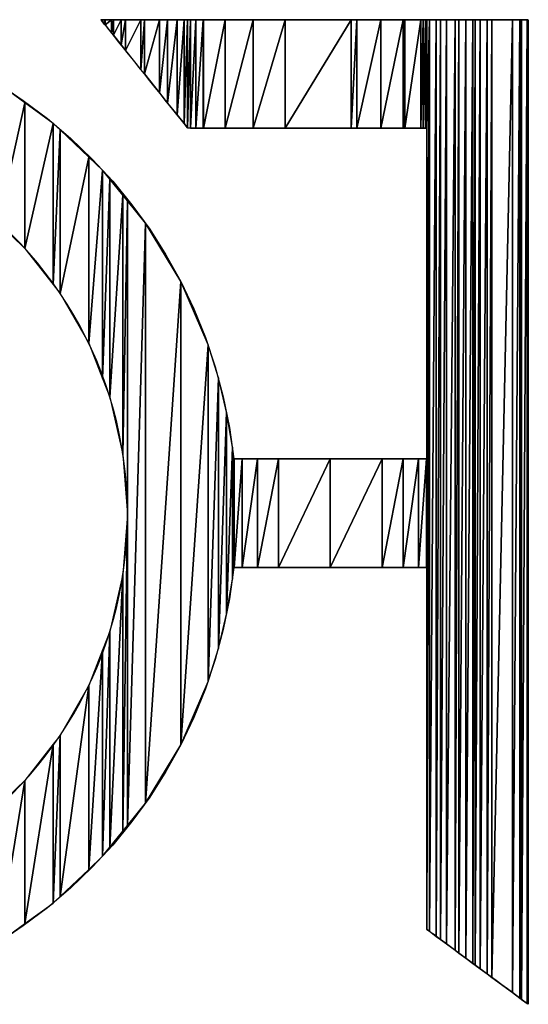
# Model space of a CAD drawing. Extents: x -35 to 121, y -31 to 50.
# Tile 6 of 13: x -6.03 to -4.28, y 27.41 to 30.8. Entities that reach past the tile are written whole.
import ezdxf

# ---------------------------------------------------------------- set-up
doc = ezdxf.new("R2010")
doc.units = 0
doc.layers.add('BG_SILKSCREEN_BOTTOM', color=3, linetype='CONTINUOUS')

msp = doc.modelspace()

# ---------------------------------------------------------------- linework, layer by layer
at = {"layer": 'BG_SILKSCREEN_BOTTOM'}
for points in [[(-5.754472, 30.803266), (-5.747868, 30.803266)], [(-5.752948, 30.801234), (-5.754472, 30.803266)], [(-5.75371, 30.80225), (-5.75371, 30.803266)], [(-5.741772, 30.803266), (-5.75371, 30.80225)], [(-5.75371, 30.803266), (-5.75371, 30.80225)], [(-5.741772, 30.803266), (-5.75371, 30.803266)], [(-5.75371, 30.80225), (-5.741772, 30.803266)], [(-5.75371, 30.80225), (-5.741772, 30.787264)], [(-5.74863, 30.7959), (-5.752948, 30.801234)], [(-5.741772, 30.787264), (-5.74863, 30.7959)], [(-5.747868, 30.803266), (-5.729326, 30.803266)], [(-5.739994, 30.803266), (-5.741772, 30.787264)], [(-5.741772, 30.803266), (-5.741772, 30.787264)], [(-5.739994, 30.803266), (-5.741772, 30.803266)], [(-5.741772, 30.787264), (-5.739994, 30.803266)], [(-5.741772, 30.787264), (-5.741772, 30.803266)], [(-5.717642, 30.803266), (-5.739994, 30.785232)], [(-5.739994, 30.803266), (-5.739994, 30.785232)], [(-5.717642, 30.803266), (-5.739994, 30.803266)], [(-5.739994, 30.785232), (-5.717642, 30.803266)], [(-5.739994, 30.785232), (-5.739994, 30.803266)], [(-5.729326, 30.803266), (-5.6991, 30.803266)], [(-5.711546, 30.803266), (-5.717642, 30.757292)], [(-5.717642, 30.803266), (-5.717642, 30.757292)], [(-5.711546, 30.803266), (-5.717642, 30.803266)], [(-5.717642, 30.757292), (-5.711546, 30.803266)], [(-5.717642, 30.757292), (-5.717642, 30.803266)], [(-5.68513, 30.803266), (-5.711546, 30.749672)], [(-5.711546, 30.803266), (-5.711546, 30.749672)], [(-5.68513, 30.803266), (-5.711546, 30.803266)], [(-5.711546, 30.749672), (-5.68513, 30.803266)], [(-5.711546, 30.749672), (-5.711546, 30.803266)], [(-5.6991, 30.803266), (-5.658968, 30.803266)], [(-5.66989, 30.803266), (-5.68513, 30.716398)], [(-5.68513, 30.803266), (-5.68513, 30.716398)], [(-5.66989, 30.803266), (-5.68513, 30.803266)], [(-5.68513, 30.716398), (-5.66989, 30.803266)], [(-5.68513, 30.716398), (-5.68513, 30.803266)], [(-5.61655, 30.803266), (-5.66989, 30.697348)], [(-5.66989, 30.803266), (-5.66989, 30.697348)], [(-5.61655, 30.803266), (-5.66989, 30.803266)], [(-5.66989, 30.697348), (-5.61655, 30.803266)], [(-5.66989, 30.697348), (-5.66989, 30.803266)], [(-5.658968, 30.803266), (-5.609946, 30.803266)], [(-5.604866, 30.803266), (-5.61655, 30.6308)], [(-5.61655, 30.803266), (-5.61655, 30.6308)], [(-5.604866, 30.803266), (-5.61655, 30.803266)], [(-5.61655, 30.6308), (-5.604866, 30.803266)], [(-5.61655, 30.6308), (-5.61655, 30.803266)], [(-5.609946, 30.803266), (-5.55305, 30.803266)], [(-5.55305, 30.803266), (-5.604866, 30.616068)], [(-5.604866, 30.803266), (-5.604866, 30.616068)], [(-5.55305, 30.803266), (-5.604866, 30.803266)], [(-5.604866, 30.616068), (-5.55305, 30.803266)], [(-5.604866, 30.616068), (-5.604866, 30.803266)], [(-5.55305, 30.803266), (-5.489296, 30.803266)], [(-5.524602, 30.803266), (-5.55305, 30.551298)], [(-5.55305, 30.803266), (-5.55305, 30.551298)], [(-5.524602, 30.803266), (-5.55305, 30.803266)], [(-5.55305, 30.551298), (-5.524602, 30.803266)], [(-5.55305, 30.551298), (-5.55305, 30.803266)], [(-5.491836, 30.803266), (-5.524602, 30.515738)], [(-5.524602, 30.803266), (-5.524602, 30.515738)], [(-5.491836, 30.803266), (-5.524602, 30.803266)], [(-5.524602, 30.515738), (-5.491836, 30.803266)], [(-5.524602, 30.515738), (-5.524602, 30.803266)], [(-5.46796, 30.803266), (-5.491836, 30.474844)], [(-5.491836, 30.803266), (-5.491836, 30.474844)], [(-5.46796, 30.803266), (-5.491836, 30.803266)], [(-5.491836, 30.474844), (-5.46796, 30.803266)], [(-5.491836, 30.474844), (-5.491836, 30.803266)], [(-5.489296, 30.803266), (-5.420208, 30.803266)], [(-5.455768, 30.803266), (-5.46796, 30.444872)], [(-5.46796, 30.803266), (-5.46796, 30.444872)], [(-5.455768, 30.803266), (-5.46796, 30.803266)], [(-5.46796, 30.444872), (-5.455768, 30.803266)], [(-5.46796, 30.444872), (-5.46796, 30.803266)], [(-5.445608, 30.803266), (-5.455768, 30.429886)], [(-5.455768, 30.803266), (-5.455768, 30.429886)], [(-5.445608, 30.803266), (-5.455768, 30.803266)], [(-5.455768, 30.429886), (-5.445608, 30.803266)], [(-5.455768, 30.429886), (-5.455768, 30.803266)], [(-5.427574, 30.803266), (-5.445608, 30.42887)], [(-5.445608, 30.803266), (-5.445608, 30.42887)], [(-5.427574, 30.803266), (-5.445608, 30.803266)], [(-5.445608, 30.42887), (-5.427574, 30.803266)], [(-5.445608, 30.42887), (-5.445608, 30.803266)], [(-5.402174, 30.803266), (-5.427574, 30.42887)], [(-5.402174, 30.803266), (-5.427574, 30.803266)], [(-5.427574, 30.42887), (-5.402174, 30.803266)], [(-5.427574, 30.803266), (-5.427574, 30.42887)], [(-5.427574, 30.42887), (-5.427574, 30.803266)], [(-5.420208, 30.803266), (-5.346548, 30.803266)], [(-5.400904, 30.803266), (-5.402174, 30.42887)], [(-5.402174, 30.803266), (-5.402174, 30.42887)], [(-5.400904, 30.803266), (-5.402174, 30.803266)], [(-5.402174, 30.42887), (-5.400904, 30.803266)], [(-5.402174, 30.42887), (-5.402174, 30.803266)], [(-5.326228, 30.803266), (-5.400904, 30.42887)], [(-5.400904, 30.803266), (-5.400904, 30.42887)], [(-5.326228, 30.803266), (-5.400904, 30.803266)], [(-5.400904, 30.42887), (-5.326228, 30.803266)], [(-5.400904, 30.42887), (-5.400904, 30.803266)], [(-5.346548, 30.803266), (-5.269332, 30.803266)], [(-5.229962, 30.803266), (-5.326228, 30.42887)], [(-5.326228, 30.803266), (-5.326228, 30.42887)], [(-5.229962, 30.803266), (-5.326228, 30.803266)], [(-5.326228, 30.42887), (-5.229962, 30.803266)], [(-5.326228, 30.42887), (-5.326228, 30.803266)], [(-5.269332, 30.803266), (-5.190084, 30.803266)], [(-5.229962, 30.42887), (-5.229962, 30.803266)], [(-5.229962, 30.42887), (-5.229962, 30.803266)], [(-5.11998, 30.803266), (-5.229962, 30.42887)], [(-5.229962, 30.803266), (-5.229962, 30.42887)], [(-5.11998, 30.803266), (-5.229962, 30.803266)], [(-5.229962, 30.42887), (-5.11998, 30.803266)], [(-5.229962, 30.42887), (-5.229962, 30.803266)], [(-5.190084, 30.803266), (-5.109566, 30.803266)], [(-4.891888, 30.803266), (-5.11998, 30.42887)], [(-5.11998, 30.803266), (-5.11998, 30.42887)], [(-4.891888, 30.803266), (-5.11998, 30.803266)], [(-5.11998, 30.42887), (-4.891888, 30.803266)], [(-5.11998, 30.42887), (-5.11998, 30.803266)], [(-5.109566, 30.803266), (-5.029302, 30.803266)], [(-5.029302, 30.803266), (-4.9498, 30.803266)], [(-4.9498, 30.803266), (-4.872838, 30.803266)], [(-4.872838, 30.803266), (-4.891888, 30.42887)], [(-4.891888, 30.803266), (-4.891888, 30.42887)], [(-4.872838, 30.803266), (-4.891888, 30.803266)], [(-4.891888, 30.42887), (-4.872838, 30.803266)], [(-4.891888, 30.42887), (-4.891888, 30.803266)], [(-4.872838, 30.803266), (-4.799178, 30.803266)], [(-4.790034, 30.803266), (-4.872838, 30.42887)], [(-4.872838, 30.803266), (-4.872838, 30.42887)], [(-4.790034, 30.803266), (-4.872838, 30.803266)], [(-4.872838, 30.42887), (-4.790034, 30.803266)], [(-4.872838, 30.42887), (-4.872838, 30.803266)], [(-4.799178, 30.803266), (-4.73009, 30.803266)], [(-4.71358, 30.803266), (-4.790034, 30.42887)], [(-4.790034, 30.803266), (-4.790034, 30.42887)], [(-4.71358, 30.803266), (-4.790034, 30.803266)], [(-4.790034, 30.42887), (-4.71358, 30.803266)], [(-4.790034, 30.42887), (-4.790034, 30.803266)], [(-4.73009, 30.803266), (-4.666336, 30.803266)], [(-4.70723, 30.803266), (-4.71358, 30.42887)], [(-4.71358, 30.803266), (-4.71358, 30.42887)], [(-4.70723, 30.803266), (-4.71358, 30.803266)], [(-4.71358, 30.42887), (-4.70723, 30.803266)], [(-4.71358, 30.42887), (-4.71358, 30.803266)], [(-4.651604, 30.803266), (-4.70723, 30.42887)], [(-4.70723, 30.803266), (-4.70723, 30.42887)], [(-4.651604, 30.803266), (-4.70723, 30.803266)], [(-4.70723, 30.42887), (-4.651604, 30.803266)], [(-4.70723, 30.42887), (-4.70723, 30.803266)], [(-4.666336, 30.803266), (-4.60944, 30.803266)], [(-4.644238, 30.803266), (-4.651604, 30.42887)], [(-4.651604, 30.803266), (-4.651604, 30.42887)], [(-4.644238, 30.803266), (-4.651604, 30.803266)], [(-4.651604, 30.42887), (-4.644238, 30.803266)], [(-4.651604, 30.42887), (-4.651604, 30.803266)], [(-4.636618, 30.803266), (-4.644238, 30.42887)], [(-4.644238, 30.803266), (-4.644238, 30.42887)], [(-4.636618, 30.803266), (-4.644238, 30.803266)], [(-4.644238, 30.42887), (-4.636618, 30.803266)], [(-4.644238, 30.42887), (-4.644238, 30.803266)], [(-4.631284, 30.803266), (-4.636618, 30.42887)], [(-4.636618, 30.803266), (-4.636618, 30.42887)], [(-4.631284, 30.803266), (-4.636618, 30.803266)], [(-4.636618, 30.42887), (-4.631284, 30.803266)], [(-4.636618, 30.42887), (-4.636618, 30.803266)], [(-4.631284, 30.803266), (-4.631284, 30.42887)], [(-4.622648, 30.803266), (-4.631284, 30.803266)], [(-4.631284, 30.42887), (-4.622648, 30.803266)], [(-4.631284, 30.42887), (-4.631284, 30.803266)], [(-4.622648, 30.803266), (-4.631284, 28.91376)], [(-4.622648, 30.803266), (-4.631284, 29.28968)], [(-4.631284, 28.91376), (-4.622648, 30.803266)], [(-4.622648, 30.803266), (-4.631284, 30.42887)], [(-4.631284, 29.28968), (-4.622648, 30.803266)], [(-4.622648, 30.803266), (-4.631284, 27.66662)], [(-4.631284, 27.66662), (-4.622648, 30.803266)], [(-4.599026, 30.803266), (-4.622648, 30.803266)], [(-4.599026, 30.803266), (-4.622648, 27.66027)], [(-4.622648, 30.803266), (-4.622648, 27.66027)], [(-4.622648, 27.66027), (-4.599026, 30.803266)], [(-4.622648, 27.66027), (-4.622648, 30.803266)], [(-4.60944, 30.803266), (-4.560418, 30.803266)], [(-4.583786, 30.803266), (-4.599026, 30.803266)], [(-4.583786, 30.803266), (-4.599026, 27.642744)], [(-4.599026, 30.803266), (-4.599026, 27.642744)], [(-4.599026, 27.642744), (-4.583786, 30.803266)], [(-4.599026, 27.642744), (-4.599026, 30.803266)], [(-4.56372, 30.803266), (-4.583786, 30.803266)], [(-4.56372, 30.803266), (-4.583786, 27.631568)], [(-4.583786, 30.803266), (-4.583786, 27.631568)], [(-4.583786, 27.631568), (-4.56372, 30.803266)], [(-4.583786, 27.631568), (-4.583786, 30.803266)], [(-4.534256, 30.803266), (-4.56372, 30.803266)], [(-4.534256, 30.803266), (-4.56372, 27.616836)], [(-4.56372, 30.803266), (-4.56372, 27.616836)], [(-4.56372, 27.616836), (-4.534256, 30.803266)], [(-4.56372, 27.616836), (-4.56372, 30.803266)], [(-4.560418, 30.803266), (-4.520286, 30.803266)], [(-4.520794, 30.803266), (-4.534256, 30.803266)], [(-4.520794, 30.803266), (-4.534256, 27.594738)], [(-4.534256, 30.803266), (-4.534256, 27.594738)], [(-4.534256, 27.594738), (-4.520794, 30.803266)], [(-4.534256, 27.594738), (-4.534256, 30.803266)], [(-4.496918, 30.803266), (-4.520794, 30.803266)], [(-4.496918, 30.803266), (-4.520794, 27.585086)], [(-4.520794, 30.803266), (-4.520794, 27.585086)], [(-4.520794, 27.585086), (-4.496918, 30.803266)], [(-4.520794, 27.585086), (-4.520794, 30.803266)], [(-4.520286, 30.803266), (-4.490314, 30.803266)], [(-4.473042, 30.803266), (-4.496918, 30.803266)], [(-4.473042, 30.803266), (-4.496918, 27.567306)], [(-4.496918, 30.803266), (-4.496918, 27.567306)], [(-4.496918, 27.567306), (-4.473042, 30.803266)], [(-4.496918, 27.567306), (-4.496918, 30.803266)], [(-4.490314, 30.803266), (-4.471518, 30.803266)], [(-4.464914, 30.803266), (-4.473042, 30.803266)], [(-4.464914, 30.803266), (-4.473042, 27.54978)], [(-4.473042, 30.803266), (-4.473042, 27.54978)], [(-4.473042, 27.54978), (-4.464914, 30.803266)], [(-4.473042, 27.54978), (-4.473042, 30.803266)], [(-4.471518, 30.803266), (-4.464914, 30.803266)], [(-4.464914, 30.803266), (-4.463898, 30.803266)], [(-4.447896, 30.803266), (-4.464914, 30.803266)], [(-4.447896, 30.803266), (-4.464914, 27.543684)], [(-4.464914, 30.803266), (-4.464914, 27.543684)], [(-4.464914, 27.543684), (-4.447896, 30.803266)], [(-4.464914, 27.543684), (-4.464914, 30.803266)], [(-4.463898, 30.803266), (-4.461358, 30.803266)], [(-4.461358, 30.803266), (-4.45704, 30.803266)], [(-4.45704, 30.803266), (-4.451452, 30.803266)], [(-4.451452, 30.803266), (-4.44434, 30.803266)], [(-4.42402, 30.803266), (-4.447896, 30.803266)], [(-4.42402, 30.803266), (-4.447896, 27.531238)], [(-4.447896, 30.803266), (-4.447896, 27.531238)], [(-4.447896, 27.531238), (-4.42402, 30.803266)], [(-4.447896, 27.531238), (-4.447896, 30.803266)], [(-4.44434, 30.803266), (-4.436212, 30.803266)], [(-4.436212, 30.803266), (-4.427322, 30.803266)], [(-4.427322, 30.803266), (-4.417416, 30.803266)], [(-4.407002, 30.803266), (-4.42402, 30.803266)], [(-4.407002, 30.803266), (-4.42402, 27.513458)], [(-4.42402, 30.803266), (-4.42402, 27.513458)], [(-4.42402, 27.513458), (-4.407002, 30.803266)], [(-4.42402, 27.513458), (-4.42402, 30.803266)], [(-4.417416, 30.803266), (-4.407002, 30.803266)], [(-4.407002, 30.803266), (-4.39608, 30.803266)], [(-4.33639, 30.803266), (-4.407002, 30.803266)], [(-4.33639, 30.803266), (-4.407002, 27.501012)], [(-4.407002, 30.803266), (-4.407002, 27.501012)], [(-4.407002, 27.501012), (-4.33639, 30.803266)], [(-4.407002, 27.501012), (-4.407002, 30.803266)], [(-4.39608, 30.803266), (-4.384904, 30.803266)], [(-4.384904, 30.803266), (-4.373474, 30.803266)], [(-4.373474, 30.803266), (-4.36179, 30.803266)], [(-4.36179, 30.803266), (-4.350868, 30.803266)], [(-4.350868, 30.803266), (-4.339692, 30.803266)], [(-4.339692, 30.803266), (-4.329278, 30.803266)], [(-4.310482, 30.803266), (-4.33639, 30.803266)], [(-4.310482, 30.803266), (-4.33639, 27.448942)], [(-4.33639, 30.803266), (-4.33639, 27.448942)], [(-4.33639, 27.448942), (-4.310482, 30.803266)], [(-4.33639, 27.448942), (-4.33639, 30.803266)], [(-4.329278, 30.803266), (-4.319372, 30.803266)], [(-4.319372, 30.803266), (-4.310482, 30.803266)], [(-4.310482, 30.803266), (-4.302354, 30.803266)], [(-4.30464, 30.803266), (-4.310482, 30.803266)], [(-4.30464, 30.803266), (-4.310482, 27.429638)], [(-4.310482, 30.803266), (-4.310482, 27.429638)], [(-4.310482, 27.429638), (-4.30464, 30.803266)], [(-4.310482, 27.429638), (-4.310482, 30.803266)], [(-4.285844, 30.803266), (-4.30464, 30.803266)], [(-4.285844, 30.803266), (-4.30464, 27.425574)], [(-4.30464, 30.803266), (-4.30464, 27.425574)], [(-4.30464, 27.425574), (-4.285844, 30.803266)], [(-4.30464, 27.425574), (-4.30464, 30.803266)], [(-4.302354, 30.803266), (-4.295242, 30.803266)], [(-4.295242, 30.803266), (-4.289654, 30.803266)], [(-4.289654, 30.803266), (-4.28559, 30.803266)], [(-4.283812, 30.803266), (-4.285844, 30.803266)], [(-4.283812, 30.803266), (-4.285844, 27.411604)], [(-4.285844, 30.803266), (-4.285844, 27.411604)], [(-4.285844, 27.411604), (-4.283812, 30.803266)], [(-4.285844, 27.411604), (-4.285844, 30.803266)], [(-4.28559, 30.803266), (-4.282796, 30.803266)], [(-4.283812, 27.41008), (-4.282034, 30.803266)], [(-4.283812, 27.41008), (-4.283812, 30.803266)], [(-4.282796, 30.803266), (-4.28178, 30.803266)], [(-4.28178, 30.802504), (-4.282034, 30.803266)], [(-4.282034, 27.409064), (-4.282034, 30.803266)], [(-4.282034, 27.40881), (-4.282034, 30.803266)], [(-4.282034, 27.40881), (-4.282034, 30.803266)], [(-4.282034, 30.803266), (-4.282034, 27.409064)], [(-4.282034, 27.409064), (-4.28178, 30.802504)], [(-4.28178, 30.803266), (-4.28178, 30.786248)], [(-4.28178, 27.409318), (-4.28178, 30.802504)], [(-5.732374, 30.77558), (-5.741772, 30.787264)], [(-5.741772, 30.787264), (-5.739994, 30.785232)], [(-5.739994, 30.785232), (-5.717642, 30.757292)], [(-5.720944, 30.761356), (-5.732374, 30.77558)], [(-5.707736, 30.744846), (-5.720944, 30.761356)], [(-5.717642, 30.757292), (-5.711546, 30.749672)], [(-4.28178, 30.786248), (-4.28178, 30.736464)], [(-5.711546, 30.749672), (-5.68513, 30.716398)], [(-5.69275, 30.726304), (-5.707736, 30.744846)], [(-5.676748, 30.706238), (-5.69275, 30.726304)], [(-4.28178, 30.736464), (-4.28178, 30.65747)], [(-5.68513, 30.716398), (-5.66989, 30.697348)], [(-5.65973, 30.684902), (-5.676748, 30.706238)], [(-5.66989, 30.697348), (-5.61655, 30.6308)], [(-5.641696, 30.662296), (-5.65973, 30.684902)], [(-5.623408, 30.639436), (-5.641696, 30.662296)], [(-4.28178, 30.65747), (-4.28178, 30.551806)], [(-5.604866, 30.616068), (-5.623408, 30.639436)], [(-5.61655, 30.6308), (-5.604866, 30.616068)], [(-5.58607, 30.5927), (-5.604866, 30.616068)], [(-5.604866, 30.616068), (-5.55305, 30.551298)], [(-5.567782, 30.569586), (-5.58607, 30.5927)], [(-6.109056, 30.582794), (-6.022188, 30.525136)], [(-6.016854, 30.516246), (-6.109056, 30.582794)], [(-5.549748, 30.547488), (-5.567782, 30.569586)], [(-6.022188, 30.525136), (-5.938876, 30.462144)], [(-5.55305, 30.551298), (-5.524602, 30.515738)], [(-5.53273, 30.525898), (-5.549748, 30.547488)], [(-5.516728, 30.505832), (-5.53273, 30.525898)], [(-4.28178, 30.551806), (-4.28178, 30.422774)], [(-6.016854, 30.516246), (-6.109056, 30.102988)], [(-6.109056, 30.102988), (-6.016854, 30.516246)], [(-6.016854, 30.516246), (-6.016854, 30.01485)], [(-5.91881, 30.445888), (-6.016854, 30.516246)], [(-6.016854, 30.01485), (-6.016854, 30.516246)], [(-5.524602, 30.515738), (-5.491836, 30.474844)], [(-5.501742, 30.487544), (-5.516728, 30.505832)], [(-5.488534, 30.47078), (-5.501742, 30.487544)], [(-5.938876, 30.462144), (-5.859628, 30.39458)], [(-5.491836, 30.474844), (-5.46796, 30.444872)], [(-5.477104, 30.456556), (-5.488534, 30.47078)], [(-5.46796, 30.444872), (-5.477104, 30.456556)], [(-5.91881, 30.445888), (-6.016854, 30.01485)], [(-6.016854, 30.01485), (-5.91881, 30.445888)], [(-5.91881, 30.445888), (-5.91881, 29.889882)], [(-5.89468, 30.423028), (-5.91881, 30.445888)], [(-5.91881, 29.889882), (-5.91881, 30.445888)], [(-5.89468, 30.423028), (-5.91881, 29.889882)], [(-5.91881, 29.889882), (-5.89468, 30.423028)], [(-5.89468, 30.423028), (-5.89468, 29.859402)], [(-5.796128, 30.32981), (-5.89468, 30.423028)], [(-5.89468, 29.859402), (-5.89468, 30.423028)], [(-5.460848, 30.436236), (-5.46796, 30.444872)], [(-5.46796, 30.444872), (-5.455768, 30.429886)], [(-5.45653, 30.430648), (-5.460848, 30.436236)], [(-5.455006, 30.42887), (-5.45653, 30.430648)], [(-5.455768, 30.429886), (-5.445608, 30.42887)], [(-5.450942, 30.42887), (-5.455006, 30.42887)], [(-5.43875, 30.42887), (-5.450942, 30.42887)], [(-5.445608, 30.42887), (-5.427574, 30.42887)], [(-5.419446, 30.42887), (-5.43875, 30.42887)], [(-5.427574, 30.42887), (-5.402174, 30.42887)], [(-5.394046, 30.42887), (-5.419446, 30.42887)], [(-5.402174, 30.42887), (-5.400904, 30.42887)], [(-5.400904, 30.42887), (-5.326228, 30.42887)], [(-5.36255, 30.42887), (-5.394046, 30.42887)], [(-5.326228, 30.42887), (-5.36255, 30.42887)], [(-5.285588, 30.42887), (-5.326228, 30.42887)], [(-5.326228, 30.42887), (-5.229962, 30.42887)], [(-5.241392, 30.42887), (-5.285588, 30.42887)], [(-5.194402, 30.42887), (-5.241392, 30.42887)], [(-5.229962, 30.42887), (-5.11998, 30.42887)], [(-5.145126, 30.42887), (-5.194402, 30.42887)], [(-5.09458, 30.42887), (-5.145126, 30.42887)], [(-5.11998, 30.42887), (-4.891888, 30.42887)], [(-5.043018, 30.42887), (-5.09458, 30.42887)], [(-4.99171, 30.42887), (-5.043018, 30.42887)], [(-4.941164, 30.42887), (-4.99171, 30.42887)], [(-4.891888, 30.42887), (-4.941164, 30.42887)], [(-4.844644, 30.42887), (-4.891888, 30.42887)], [(-4.891888, 30.42887), (-4.872838, 30.42887)], [(-4.872838, 30.42887), (-4.790034, 30.42887)], [(-4.800702, 30.42887), (-4.844644, 30.42887)], [(-4.760062, 30.42887), (-4.800702, 30.42887)], [(-4.790034, 30.42887), (-4.71358, 30.42887)], [(-4.723486, 30.42887), (-4.760062, 30.42887)], [(-4.692244, 30.42887), (-4.723486, 30.42887)], [(-4.71358, 30.42887), (-4.70723, 30.42887)], [(-4.70723, 30.42887), (-4.651604, 30.42887)], [(-4.666844, 30.42887), (-4.692244, 30.42887)], [(-4.64754, 30.42887), (-4.666844, 30.42887)], [(-4.651604, 30.42887), (-4.644238, 30.42887)], [(-4.635348, 30.42887), (-4.64754, 30.42887)], [(-4.644238, 30.42887), (-4.636618, 30.42887)], [(-4.636618, 30.42887), (-4.631284, 30.42887)], [(-4.631284, 30.42887), (-4.635348, 30.42887)], [(-4.631284, 30.423028), (-4.631284, 30.42887)], [(-4.631284, 30.42887), (-4.631284, 29.28968)], [(-4.631284, 30.406518), (-4.631284, 30.423028)], [(-4.28178, 30.422774), (-4.28178, 30.272914)], [(-5.859628, 30.39458), (-5.784444, 30.322444)], [(-4.631284, 30.379848), (-4.631284, 30.406518)], [(-4.631284, 30.344542), (-4.631284, 30.379848)], [(-5.796128, 30.32981), (-5.89468, 29.859402)], [(-5.89468, 29.859402), (-5.796128, 30.32981)], [(-5.796128, 30.32981), (-5.796128, 29.687444)], [(-5.74863, 30.284598), (-5.796128, 30.32981)], [(-5.796128, 29.687444), (-5.796128, 30.32981)], [(-5.784444, 30.322444), (-5.713832, 30.24599)], [(-4.631284, 30.301108), (-4.631284, 30.344542)], [(-5.74863, 30.284598), (-5.796128, 29.687444)], [(-5.796128, 29.687444), (-5.74863, 30.284598)], [(-5.74863, 30.284598), (-5.74863, 29.565778)], [(-5.723484, 30.25361), (-5.74863, 30.284598)], [(-5.74863, 29.565778), (-5.74863, 30.284598)], [(-4.631284, 30.250816), (-4.631284, 30.301108)], [(-5.723484, 30.25361), (-5.74863, 29.565778)], [(-5.74863, 29.565778), (-5.723484, 30.25361)], [(-5.723484, 30.25361), (-5.723484, 29.50177)], [(-5.678526, 30.19773), (-5.723484, 30.25361)], [(-5.723484, 29.50177), (-5.723484, 30.25361)], [(-4.631284, 30.194682), (-4.631284, 30.250816)], [(-4.28178, 30.272914), (-4.28178, 30.105274)], [(-5.713832, 30.24599), (-5.647792, 30.165218)], [(-5.678526, 30.19773), (-5.723484, 29.50177)], [(-5.723484, 29.50177), (-5.678526, 30.19773)], [(-5.678526, 30.19773), (-5.678526, 29.304412)], [(-5.663032, 30.17868), (-5.678526, 30.19773)], [(-5.678526, 29.304412), (-5.678526, 30.19773)], [(-4.631284, 30.133214), (-4.631284, 30.194682)], [(-5.663032, 30.17868), (-5.678526, 29.304412)], [(-5.678526, 29.304412), (-5.663032, 30.17868)], [(-5.60131, 30.102226), (-5.663032, 30.17868)], [(-5.663032, 29.097656), (-5.663032, 30.17868)], [(-5.663032, 30.17868), (-5.663032, 28.025014)], [(-5.647792, 30.165218), (-5.586578, 30.080636)], [(-4.631284, 30.06819), (-4.631284, 30.133214)], [(-6.109056, 30.102988), (-6.016854, 30.01485)], [(-5.60131, 30.102226), (-5.663032, 28.025014)], [(-5.663032, 28.025014), (-5.60131, 30.102226)], [(-5.479644, 29.900804), (-5.60131, 30.102226)], [(-5.60131, 30.102226), (-5.60131, 28.101468)], [(-5.60131, 28.101468), (-5.60131, 30.102226)], [(-5.586578, 30.080636), (-5.530444, 29.992498)], [(-4.28178, 30.105274), (-4.28178, 29.923156)], [(-6.031586, 30.031106), (-6.06232, 30.062856)], [(-4.631284, 30.000118), (-4.631284, 30.06819)], [(-6.002122, 29.99834), (-6.031586, 30.031106)], [(-6.016854, 30.01485), (-5.91881, 29.889882)], [(-5.97342, 29.965066), (-6.002122, 29.99834)], [(-5.530444, 29.992498), (-5.479644, 29.900804)], [(-4.631284, 29.930014), (-4.631284, 30.000118)], [(-5.946242, 29.930522), (-5.97342, 29.965066)], [(-5.919826, 29.89547), (-5.946242, 29.930522)], [(-4.631284, 29.858894), (-4.631284, 29.930014)], [(-4.28178, 29.923156), (-4.28178, 29.7291)], [(-5.89468, 29.859402), (-5.919826, 29.89547)], [(-5.91881, 29.889882), (-5.89468, 29.859402)], [(-5.479644, 29.900804), (-5.60131, 28.101468)], [(-5.60131, 28.101468), (-5.479644, 29.900804)], [(-5.38541, 29.682618), (-5.479644, 29.900804)], [(-5.479644, 29.900804), (-5.434178, 29.805808)], [(-5.479644, 29.900804), (-5.479644, 28.30289)], [(-5.479644, 28.30289), (-5.479644, 29.900804)], [(-5.870804, 29.822572), (-5.89468, 29.859402)], [(-5.89468, 29.859402), (-5.796128, 29.687444)], [(-4.631284, 29.787774), (-4.631284, 29.858894)], [(-5.847944, 29.78498), (-5.870804, 29.822572)], [(-5.434178, 29.805808), (-5.394554, 29.707764)], [(-5.826354, 29.746372), (-5.847944, 29.78498)], [(-4.631284, 29.717924), (-4.631284, 29.787774)], [(-5.806034, 29.707256), (-5.826354, 29.746372)], [(-5.786984, 29.667378), (-5.806034, 29.707256)], [(-5.394554, 29.707764), (-5.360772, 29.606672)], [(-4.631284, 29.649598), (-4.631284, 29.717924)], [(-4.28178, 29.7291), (-4.28178, 29.526408)], [(-5.796128, 29.687444), (-5.74863, 29.565778)], [(-5.38541, 29.682618), (-5.479644, 28.30289)], [(-5.479644, 28.30289), (-5.38541, 29.682618)], [(-5.38541, 29.682618), (-5.38541, 28.521076)], [(-5.349596, 29.568064), (-5.38541, 29.682618)], [(-5.38541, 28.521076), (-5.38541, 29.682618)], [(-5.769204, 29.626992), (-5.786984, 29.667378)], [(-4.631284, 29.584574), (-4.631284, 29.649598)], [(-5.752694, 29.585844), (-5.769204, 29.626992)], [(-5.360772, 29.606672), (-5.332832, 29.50304)], [(-5.737454, 29.544188), (-5.752694, 29.585844)], [(-5.349596, 29.568064), (-5.38541, 28.521076)], [(-5.38541, 28.521076), (-5.349596, 29.568064)], [(-5.349596, 29.568064), (-5.349596, 28.63563)], [(-5.321402, 29.450462), (-5.349596, 29.568064)], [(-5.349596, 28.63563), (-5.349596, 29.568064)], [(-4.631284, 29.52336), (-4.631284, 29.584574)], [(-5.74863, 29.565778), (-5.723484, 29.50177)], [(-5.723484, 29.50177), (-5.737454, 29.544188)], [(-5.711038, 29.458844), (-5.723484, 29.50177)], [(-5.723484, 29.50177), (-5.678526, 29.304412)], [(-5.332832, 29.50304), (-5.311496, 29.397122)], [(-4.631284, 29.467226), (-4.631284, 29.52336)], [(-4.28178, 29.526408), (-4.28178, 29.31762)], [(-4.631284, 29.416934), (-4.631284, 29.467226)], [(-5.699862, 29.415156), (-5.711038, 29.458844)], [(-5.321402, 29.450462), (-5.349596, 28.63563)], [(-5.349596, 28.63563), (-5.321402, 29.450462)], [(-5.321402, 29.450462), (-5.321402, 28.753232)], [(-5.30159, 29.329812), (-5.321402, 29.450462)], [(-5.321402, 28.753232), (-5.321402, 29.450462)], [(-5.69021, 29.371214), (-5.699862, 29.415156)], [(-4.631284, 29.3735), (-4.631284, 29.416934)], [(-5.682082, 29.326764), (-5.69021, 29.371214)], [(-5.311496, 29.397122), (-5.297018, 29.288918)], [(-4.631284, 29.33794), (-4.631284, 29.3735)], [(-4.631284, 29.311524), (-4.631284, 29.33794)], [(-5.675224, 29.281806), (-5.682082, 29.326764)], [(-5.678526, 29.304412), (-5.663032, 29.097656)], [(-5.30159, 29.329812), (-5.321402, 28.753232)], [(-5.321402, 28.753232), (-5.30159, 29.329812)], [(-5.30159, 29.329812), (-5.30159, 28.873882)], [(-5.298034, 29.299332), (-5.30159, 29.329812)], [(-5.30159, 28.873882), (-5.30159, 29.329812)], [(-5.298034, 29.299332), (-5.30159, 28.873882)], [(-5.30159, 28.873882), (-5.298034, 29.299332)], [(-5.298034, 29.299332), (-5.298034, 28.904362)], [(-5.297018, 29.288918), (-5.298034, 29.299332)], [(-5.298034, 28.904362), (-5.298034, 29.299332)], [(-4.631284, 29.29476), (-4.631284, 29.311524)], [(-4.28178, 29.31762), (-4.28178, 29.106038)], [(-5.66989, 29.23634), (-5.675224, 29.281806)], [(-5.297018, 29.288918), (-5.298034, 28.904362)], [(-5.298034, 28.904362), (-5.297018, 29.288918)], [(-5.297018, 28.914776), (-5.296764, 29.288918)], [(-5.297018, 29.288918), (-5.293462, 29.288918)], [(-5.297018, 28.914776), (-5.297018, 29.288918)], [(-5.296764, 28.914776), (-5.296764, 29.288918)], [(-5.294986, 29.288918), (-5.296764, 28.914776)], [(-5.296764, 29.288918), (-5.296764, 28.914776)], [(-5.294986, 29.288918), (-5.296764, 29.288918)], [(-5.296764, 28.914776), (-5.294986, 29.288918)], [(-5.268316, 29.288918), (-5.294986, 28.914776)], [(-5.294986, 29.288918), (-5.294986, 28.914776)], [(-5.268316, 29.288918), (-5.294986, 29.288918)], [(-5.294986, 28.914776), (-5.268316, 29.288918)], [(-5.294986, 28.914776), (-5.294986, 29.288918)], [(-5.293462, 29.288918), (-5.28381, 29.288918)], [(-5.28381, 29.288918), (-5.268316, 29.288918)], [(-5.268316, 29.288918), (-5.247742, 29.288918)], [(-5.21523, 29.288918), (-5.268316, 28.914776)], [(-5.268316, 29.288918), (-5.268316, 28.914776)], [(-5.21523, 29.288918), (-5.268316, 29.288918)], [(-5.268316, 28.914776), (-5.21523, 29.288918)], [(-5.268316, 28.914776), (-5.268316, 29.288918)], [(-5.247742, 29.288918), (-5.222342, 29.288918)], [(-5.222342, 29.288918), (-5.192878, 29.288918)], [(-5.142586, 29.288918), (-5.21523, 28.914776)], [(-5.21523, 29.288918), (-5.21523, 28.914776)], [(-5.142586, 29.288918), (-5.21523, 29.288918)], [(-5.21523, 28.914776), (-5.142586, 29.288918)], [(-5.21523, 28.914776), (-5.21523, 29.288918)], [(-5.192878, 29.288918), (-5.160112, 29.288918)], [(-5.160112, 29.288918), (-5.124298, 29.288918)], [(-4.964024, 29.288918), (-5.142586, 28.914776)], [(-5.142586, 29.288918), (-5.142586, 28.914776)], [(-4.964024, 29.288918), (-5.142586, 29.288918)], [(-5.142586, 28.914776), (-4.964024, 29.288918)], [(-5.142586, 28.914776), (-5.142586, 29.288918)], [(-5.124298, 29.288918), (-5.086198, 29.288918)], [(-5.086198, 29.288918), (-5.046574, 29.288918)], [(-5.046574, 29.288918), (-5.00568, 29.288918)], [(-5.00568, 29.288918), (-4.964024, 29.288918)], [(-4.964024, 29.288918), (-4.922622, 29.288918)], [(-4.785716, 29.288918), (-4.964024, 28.914776)], [(-4.964024, 29.288918), (-4.964024, 28.914776)], [(-4.785716, 29.288918), (-4.964024, 29.288918)], [(-4.964024, 28.914776), (-4.785716, 29.288918)], [(-4.964024, 28.914776), (-4.964024, 29.288918)], [(-4.922622, 29.288918), (-4.881474, 29.288918)], [(-4.881474, 29.288918), (-4.84185, 29.288918)], [(-4.84185, 29.288918), (-4.804004, 29.288918)], [(-4.804004, 29.288918), (-4.76819, 29.288918)], [(-4.712818, 29.288918), (-4.785716, 28.914776)], [(-4.785716, 29.288918), (-4.785716, 28.914776)], [(-4.712818, 29.288918), (-4.785716, 29.288918)], [(-4.785716, 28.914776), (-4.712818, 29.288918)], [(-4.785716, 28.914776), (-4.785716, 29.288918)], [(-4.76819, 29.288918), (-4.73517, 29.288918)], [(-4.73517, 29.288918), (-4.70596, 29.288918)], [(-4.659986, 29.288918), (-4.712818, 28.914776)], [(-4.712818, 29.288918), (-4.712818, 28.914776)], [(-4.659986, 29.288918), (-4.712818, 29.288918)], [(-4.712818, 28.914776), (-4.659986, 29.288918)], [(-4.712818, 28.914776), (-4.712818, 29.288918)], [(-4.70596, 29.288918), (-4.68056, 29.288918)], [(-4.68056, 29.288918), (-4.659986, 29.288918)], [(-4.659986, 29.288918), (-4.644492, 29.288918)], [(-4.633062, 29.288918), (-4.659986, 28.914776)], [(-4.659986, 29.288918), (-4.659986, 28.914776)], [(-4.633062, 29.288918), (-4.659986, 29.288918)], [(-4.659986, 28.914776), (-4.633062, 29.288918)], [(-4.659986, 28.914776), (-4.659986, 29.288918)], [(-4.644492, 29.288918), (-4.634586, 29.288918)], [(-4.634586, 29.288918), (-4.631284, 29.288918)], [(-4.631284, 29.28968), (-4.633062, 28.914776)], [(-4.631284, 29.28968), (-4.633062, 29.288918)], [(-4.633062, 28.914776), (-4.631284, 29.28968)], [(-4.633062, 29.288918), (-4.633062, 28.914776)], [(-4.633062, 28.914776), (-4.633062, 29.288918)], [(-4.631284, 29.288918), (-4.631284, 29.29476)], [(-4.631284, 28.91376), (-4.631284, 29.28968)], [(-4.631284, 29.28968), (-4.631284, 28.91376)], [(-5.66608, 29.19062), (-5.66989, 29.23634)], [(-5.663794, 29.144138), (-5.66608, 29.19062)], [(-5.663032, 29.097656), (-5.663794, 29.144138)], [(-5.663032, 29.097656), (-5.678526, 28.8909)], [(-5.663032, 29.097656), (-5.678526, 28.005964)], [(-5.678526, 28.005964), (-5.663032, 29.097656)], [(-5.663794, 29.05092), (-5.663032, 29.097656)], [(-5.663032, 28.025014), (-5.663032, 29.097656)], [(-4.28178, 29.106038), (-4.28178, 28.894202)], [(-5.66608, 29.004692), (-5.663794, 29.05092)], [(-5.66989, 28.958972), (-5.66608, 29.004692)], [(-5.675224, 28.913506), (-5.66989, 28.958972)], [(-5.678526, 28.8909), (-5.723484, 28.693542)], [(-5.678526, 28.8909), (-5.723484, 27.950084)], [(-5.723484, 27.950084), (-5.678526, 28.8909)], [(-5.682082, 28.868548), (-5.675224, 28.913506)], [(-5.678526, 28.8909), (-5.678526, 28.005964)], [(-5.678526, 28.005964), (-5.678526, 28.8909)], [(-5.297018, 28.914776), (-5.311496, 28.806318)], [(-5.30159, 28.873882), (-5.298034, 28.904362)], [(-5.298034, 28.904362), (-5.297018, 28.914776)], [(-5.293462, 28.914776), (-5.297018, 28.914776)], [(-5.296764, 28.914776), (-5.294986, 28.914776)], [(-5.294986, 28.914776), (-5.268316, 28.914776)], [(-5.28381, 28.914776), (-5.293462, 28.914776)], [(-5.268316, 28.914776), (-5.28381, 28.914776)], [(-5.247742, 28.914776), (-5.268316, 28.914776)], [(-5.268316, 28.914776), (-5.21523, 28.914776)], [(-5.222342, 28.914776), (-5.247742, 28.914776)], [(-5.192878, 28.914776), (-5.222342, 28.914776)], [(-5.21523, 28.914776), (-5.142586, 28.914776)], [(-5.160112, 28.914776), (-5.192878, 28.914776)], [(-5.124298, 28.914776), (-5.160112, 28.914776)], [(-5.142586, 28.914776), (-4.964024, 28.914776)], [(-5.086198, 28.914776), (-5.124298, 28.914776)], [(-5.046574, 28.914776), (-5.086198, 28.914776)], [(-5.00568, 28.914776), (-5.046574, 28.914776)], [(-4.964024, 28.914776), (-5.00568, 28.914776)], [(-4.922622, 28.914776), (-4.964024, 28.914776)], [(-4.964024, 28.914776), (-4.785716, 28.914776)], [(-4.881474, 28.914776), (-4.922622, 28.914776)], [(-4.84185, 28.914776), (-4.881474, 28.914776)], [(-4.804004, 28.914776), (-4.84185, 28.914776)], [(-4.76819, 28.914776), (-4.804004, 28.914776)], [(-4.785716, 28.914776), (-4.712818, 28.914776)], [(-4.73517, 28.914776), (-4.76819, 28.914776)], [(-4.70596, 28.914776), (-4.73517, 28.914776)], [(-4.712818, 28.914776), (-4.659986, 28.914776)], [(-4.68056, 28.914776), (-4.70596, 28.914776)], [(-4.659986, 28.914776), (-4.68056, 28.914776)], [(-4.644492, 28.914776), (-4.659986, 28.914776)], [(-4.659986, 28.914776), (-4.633062, 28.914776)], [(-4.634586, 28.914776), (-4.644492, 28.914776)], [(-4.631284, 28.914776), (-4.634586, 28.914776)], [(-4.633062, 28.914776), (-4.631284, 28.91376)], [(-4.631284, 28.908426), (-4.631284, 28.914776)], [(-4.631284, 28.91376), (-4.631284, 27.66662)], [(-4.631284, 28.890138), (-4.631284, 28.908426)], [(-4.631284, 28.860928), (-4.631284, 28.890138)], [(-4.28178, 28.894202), (-4.28178, 28.685668)], [(-5.69021, 28.824098), (-5.682082, 28.868548)], [(-5.321402, 28.753232), (-5.30159, 28.873882)], [(-4.631284, 28.822066), (-4.631284, 28.860928)], [(-5.699862, 28.779902), (-5.69021, 28.824098)], [(-4.631284, 28.774568), (-4.631284, 28.822066)], [(-5.311496, 28.806318), (-5.332832, 28.7004)], [(-5.711038, 28.736468), (-5.699862, 28.779902)], [(-5.349596, 28.63563), (-5.321402, 28.753232)], [(-4.631284, 28.719704), (-4.631284, 28.774568)], [(-5.723484, 28.693542), (-5.711038, 28.736468)], [(-4.631284, 28.657982), (-4.631284, 28.719704)], [(-5.723484, 28.693542), (-5.74863, 28.629534)], [(-5.723484, 28.693542), (-5.74863, 27.918842)], [(-5.74863, 27.918842), (-5.723484, 28.693542)], [(-5.737454, 28.651124), (-5.723484, 28.693542)], [(-5.723484, 28.693542), (-5.723484, 27.950084)], [(-5.723484, 27.950084), (-5.723484, 28.693542)], [(-5.332832, 28.7004), (-5.360772, 28.597022)], [(-4.28178, 28.685668), (-4.28178, 28.482722)], [(-4.631284, 28.59118), (-4.631284, 28.657982)], [(-5.74863, 28.629534), (-5.796128, 28.507614)], [(-5.74863, 28.629534), (-5.796128, 27.873884)], [(-5.796128, 27.873884), (-5.74863, 28.629534)], [(-5.752694, 28.609214), (-5.737454, 28.651124)], [(-5.74863, 28.629534), (-5.74863, 27.918842)], [(-5.74863, 27.918842), (-5.74863, 28.629534)], [(-5.38541, 28.521076), (-5.349596, 28.63563)], [(-5.769204, 28.56832), (-5.752694, 28.609214)], [(-5.360772, 28.597022), (-5.394554, 28.49593)], [(-4.631284, 28.519552), (-4.631284, 28.59118)], [(-5.786984, 28.52768), (-5.769204, 28.56832)], [(-5.806034, 28.488056), (-5.786984, 28.52768)], [(-5.479644, 28.30289), (-5.38541, 28.521076)], [(-4.631284, 28.44513), (-4.631284, 28.519552)], [(-5.796128, 28.507614), (-5.89468, 28.33591)], [(-5.796128, 28.507614), (-5.89468, 27.780666)], [(-5.89468, 27.780666), (-5.796128, 28.507614)], [(-5.826354, 28.44894), (-5.806034, 28.488056)], [(-5.796128, 28.507614), (-5.796128, 27.873884)], [(-5.796128, 27.873884), (-5.796128, 28.507614)], [(-5.394554, 28.49593), (-5.434178, 28.397886)], [(-4.28178, 28.482722), (-4.28178, 28.288666)], [(-5.847944, 28.410586), (-5.826354, 28.44894)], [(-4.631284, 28.368422), (-4.631284, 28.44513)], [(-5.870804, 28.37274), (-5.847944, 28.410586)], [(-5.434178, 28.397886), (-5.479644, 28.30289)], [(-5.89468, 28.33591), (-5.870804, 28.37274)], [(-4.631284, 28.290698), (-4.631284, 28.368422)], [(-5.919826, 28.299842), (-5.89468, 28.33591)], [(-5.89468, 28.33591), (-5.91881, 28.30543)], [(-5.89468, 28.33591), (-5.91881, 27.757806)], [(-5.91881, 27.757806), (-5.89468, 28.33591)], [(-5.89468, 28.33591), (-5.89468, 27.780666)], [(-5.89468, 27.780666), (-5.89468, 28.33591)], [(-5.91881, 28.30543), (-6.016854, 28.180208)], [(-5.91881, 28.30543), (-6.016854, 27.687194)], [(-6.016854, 27.687194), (-5.91881, 28.30543)], [(-5.946242, 28.264536), (-5.919826, 28.299842)], [(-5.91881, 28.30543), (-5.91881, 27.757806)], [(-5.91881, 27.757806), (-5.91881, 28.30543)], [(-5.60131, 28.101468), (-5.479644, 28.30289)], [(-5.479644, 28.30289), (-5.530444, 28.211196)], [(-4.631284, 28.21272), (-4.631284, 28.290698)], [(-4.28178, 28.288666), (-4.28178, 28.106548)], [(-5.97342, 28.230246), (-5.946242, 28.264536)], [(-6.002122, 28.196718), (-5.97342, 28.230246)], [(-5.530444, 28.211196), (-5.586578, 28.122804)], [(-4.631284, 28.136012), (-4.631284, 28.21272)], [(-6.016854, 28.180208), (-6.109056, 27.620646)], [(-6.016854, 28.180208), (-6.109056, 28.092324)], [(-6.109056, 27.620646), (-6.016854, 28.180208)], [(-6.031586, 28.164206), (-6.002122, 28.196718)], [(-6.016854, 28.180208), (-6.016854, 27.687194)], [(-6.016854, 27.687194), (-6.016854, 28.180208)], [(-6.06232, 28.132456), (-6.031586, 28.164206)], [(-5.586578, 28.122804), (-5.647792, 28.038476)], [(-4.631284, 28.061336), (-4.631284, 28.136012)], [(-5.663032, 28.025014), (-5.60131, 28.101468)], [(-4.28178, 28.106548), (-4.28178, 27.939162)], [(-4.631284, 27.990216), (-4.631284, 28.061336)], [(-5.647792, 28.038476), (-5.713832, 27.957704)], [(-5.678526, 28.005964), (-5.663032, 28.025014)], [(-5.723484, 27.950084), (-5.678526, 28.005964)], [(-4.631284, 27.92316), (-4.631284, 27.990216)], [(-5.713832, 27.957704), (-5.784444, 27.88125)], [(-5.74863, 27.918842), (-5.723484, 27.950084)], [(-4.28178, 27.939162), (-4.28178, 27.789302)], [(-5.796128, 27.873884), (-5.74863, 27.918842)], [(-4.631284, 27.861438), (-4.631284, 27.92316)], [(-5.89468, 27.780666), (-5.796128, 27.873884)], [(-5.784444, 27.88125), (-5.859628, 27.809114)], [(-4.631284, 27.806574), (-4.631284, 27.861438)], [(-5.859628, 27.809114), (-5.938876, 27.741296)], [(-4.631284, 27.759076), (-4.631284, 27.806574)], [(-5.91881, 27.757806), (-5.89468, 27.780666)], [(-4.28178, 27.789302), (-4.28178, 27.660016)], [(-5.938876, 27.741296), (-6.022188, 27.678558)], [(-6.016854, 27.687194), (-5.91881, 27.757806)], [(-4.631284, 27.720214), (-4.631284, 27.759076)], [(-4.631284, 27.691004), (-4.631284, 27.720214)], [(-6.109056, 27.620646), (-6.016854, 27.687194)], [(-6.022188, 27.678558), (-6.109056, 27.620646)], [(-4.631284, 27.67297), (-4.631284, 27.691004)], [(-4.631284, 27.66662), (-4.631284, 27.67297)], [(-4.629506, 27.66535), (-4.631284, 27.66662)], [(-4.631284, 27.66662), (-4.622648, 27.66027)], [(-4.624426, 27.66154), (-4.629506, 27.66535)], [(-4.616298, 27.655444), (-4.624426, 27.66154)], [(-4.622648, 27.66027), (-4.599026, 27.642744)], [(-4.605376, 27.64757), (-4.616298, 27.655444)], [(-4.592168, 27.637664), (-4.605376, 27.64757)], [(-4.599026, 27.642744), (-4.583786, 27.631568)], [(-4.576674, 27.626234), (-4.592168, 27.637664)], [(-4.28178, 27.660016), (-4.28178, 27.554352)], [(-4.583786, 27.631568), (-4.56372, 27.616836)], [(-4.559402, 27.613534), (-4.576674, 27.626234)], [(-4.56372, 27.616836), (-4.534256, 27.594738)], [(-4.540606, 27.599564), (-4.559402, 27.613534)], [(-4.520794, 27.585086), (-4.540606, 27.599564)], [(-4.534256, 27.594738), (-4.520794, 27.585086)], [(-4.499966, 27.569592), (-4.520794, 27.585086)], [(-4.520794, 27.585086), (-4.496918, 27.567306)], [(-4.478376, 27.55359), (-4.499966, 27.569592)], [(-4.496918, 27.567306), (-4.473042, 27.54978)], [(-4.456532, 27.537588), (-4.478376, 27.55359)], [(-4.473042, 27.54978), (-4.464914, 27.543684)], [(-4.464914, 27.543684), (-4.447896, 27.531238)], [(-4.434688, 27.521586), (-4.456532, 27.537588)], [(-4.447896, 27.531238), (-4.42402, 27.513458)], [(-4.28178, 27.554352), (-4.28178, 27.475358)], [(-4.413352, 27.505584), (-4.434688, 27.521586)], [(-4.42402, 27.513458), (-4.407002, 27.501012)], [(-4.392524, 27.490344), (-4.413352, 27.505584)], [(-4.407002, 27.501012), (-4.33639, 27.448942)], [(-4.372458, 27.475358), (-4.392524, 27.490344)], [(-4.353662, 27.461642), (-4.372458, 27.475358)], [(-4.28178, 27.475358), (-4.28178, 27.425828)], [(-4.33639, 27.448942), (-4.353662, 27.461642)], [(-4.32115, 27.437512), (-4.33639, 27.448942)], [(-4.33639, 27.448942), (-4.310482, 27.429638)], [(-4.307688, 27.42786), (-4.32115, 27.437512)], [(-4.310482, 27.429638), (-4.30464, 27.425574)], [(-4.296766, 27.419732), (-4.307688, 27.42786)], [(-4.30464, 27.425574), (-4.285844, 27.411604)], [(-4.288638, 27.413636), (-4.296766, 27.419732)], [(-4.283558, 27.409826), (-4.288638, 27.413636)], [(-4.285844, 27.411604), (-4.283812, 27.41008)], [(-4.28178, 27.408556), (-4.283558, 27.409826)], [(-4.28178, 27.425828), (-4.28178, 27.408556)]]:
    msp.add_lwpolyline(points, dxfattribs=at)

doc.saveas('drawing.dxf')
